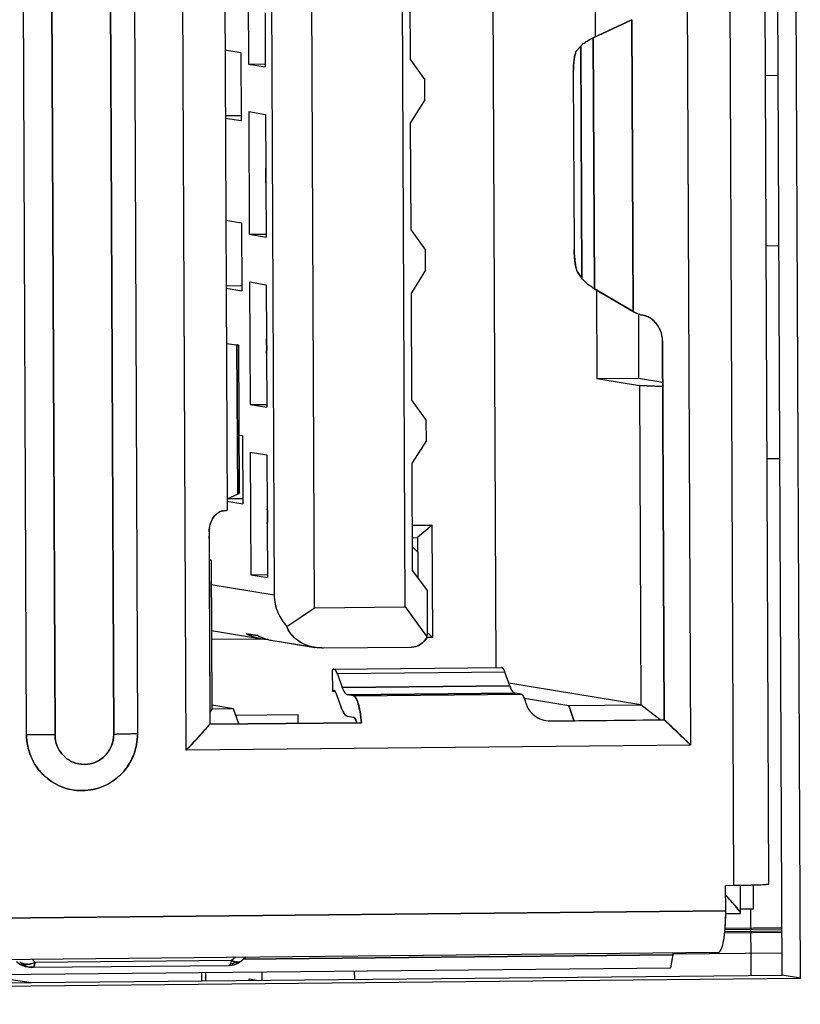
# Model space of a CAD drawing. Header units: millimetres. Extents: x 0 to 1750, y -1720 to 477.
# Tile 41 of 256: x 344 to 353, y -956 to -945. Entities that reach past the tile are written whole.
import ezdxf

# ---------------------------------------------------------------- set-up
doc = ezdxf.new("R2010")
doc.units = ezdxf.units.MM
doc.header["$LTSCALE"] = 92.51
for name, color, linetype in [('101305744_DXF_CONTINUOUS_LINE', 7, 'CONTINUOUS'), ('_101305744_1DXF_CONTINUOUS_LINE', 7, 'CONTINUOUS'), ('CAP0402_M_1_DXF_CONTINUOUS_LINE', 7, 'CONTINUOUS'), ('DE-11-072043DXF_CONTINUOUS_LINE', 7, 'CONTINUOUS'), ('DE-19-009523DXF_CONTINUOUS_LINE', 7, 'CONTINUOUS'), ('MANIFOLD_SOLDXF_CONTINUOUS_LINE', 7, 'CONTINUOUS'), ('RES0402_M_1_DXF_CONTINUOUS_LINE', 7, 'CONTINUOUS'), ('SOT457_M_1_1DXF_CONTINUOUS_LINE', 7, 'CONTINUOUS')]:
    doc.layers.add(name, color=color, linetype=linetype)

msp = doc.modelspace()

# ---------------------------------------------------------------- linework, layer by layer
at = {"layer": '101305744_DXF_CONTINUOUS_LINE'}
for p, q in [((352.508, -954.827), (352.435, -938.135)), ((352.919, -954.81), (352.845, -938.118)), ((346.076, -953.242), (346.018, -939.848)), ((351.94, -939.789), (351.999, -953.183)), ((344.204, -953.06), (344.147, -940.067)), ((344.481, -940.068), (344.538, -953.062)), ((345.227, -953.055), (345.17, -940.061)), ((345.45, -940.054), (345.507, -953.047)), ((349.661, -940.631), (349.712, -952.27)), ((347.582, -951.569), (347.538, -941.474)), ((348.649, -951.559), (348.605, -941.464)), ((347.067, -941.601), (347.11, -951.416)), ((346.522, -942.427), (346.557, -950.423)), ((346.803, -943.745), (346.809, -945.185)), ((348.709, -945.137), (348.703, -943.872)), ((350.875, -943.88), (350.88, -944.866)), ((347.004, -944.586), (347.006, -945.217)), ((351.308, -944.665), (350.857, -944.876)), ((351.323, -948.092), (351.308, -944.665)), ((350.71, -944.974), (350.663, -945.026)), ((350.722, -947.699), (350.71, -944.974)), ((350.857, -944.876), (350.87, -947.824)), ((346.533, -945.02), (346.719, -945.05)), ((346.719, -945.05), (346.723, -945.85)), ((346.809, -945.185), (347.006, -945.183)), ((346.809, -945.185), (347.006, -945.217)), ((348.709, -945.137), (348.879, -945.371)), ((350.622, -945.312), (350.631, -947.332)), ((352.877, -945.32), (353.026, -945.318)), ((348.88, -945.606), (348.879, -945.371)), ((348.88, -945.606), (348.712, -945.871)), ((346.812, -945.744), (347.009, -945.777)), ((346.812, -945.744), (346.818, -947.184)), ((347.009, -945.777), (347.012, -946.407)), ((346.723, -945.792), (346.536, -945.793)), ((346.537, -945.819), (346.723, -945.85)), ((348.718, -947.136), (348.712, -945.871)), ((347.012, -946.585), (347.015, -947.216)), ((346.542, -947.019), (346.728, -947.049)), ((346.728, -947.049), (346.732, -947.849)), ((348.718, -947.136), (348.887, -947.37)), ((346.818, -947.184), (347.015, -947.182)), ((346.818, -947.184), (347.015, -947.216)), ((348.888, -947.605), (348.887, -947.37)), ((352.886, -947.319), (353.034, -947.317)), ((348.888, -947.605), (348.721, -947.87)), ((350.674, -947.631), (350.722, -947.699)), ((346.821, -947.744), (347.018, -947.776)), ((346.821, -947.744), (346.827, -949.183)), ((346.731, -947.791), (346.545, -947.792)), ((346.545, -947.818), (346.732, -947.849)), ((347.018, -947.776), (347.02, -948.406)), ((350.87, -947.824), (351.323, -948.092)), ((350.893, -947.838), (350.897, -948.878)), ((348.726, -949.135), (348.721, -947.87)), ((351.386, -948.122), (351.389, -948.873)), ((351.688, -952.884), (351.669, -948.434)), ((346.548, -948.465), (346.674, -948.482)), ((346.682, -950.236), (346.674, -948.482)), ((346.693, -948.487), (346.693, -948.487)), ((346.702, -950.217), (346.694, -948.488)), ((347.021, -948.584), (347.024, -949.215)), ((350.897, -948.878), (351.389, -948.873)), ((350.897, -948.878), (351.398, -948.96)), ((351.389, -948.873), (351.671, -948.919)), ((351.398, -948.96), (351.671, -948.97)), ((351.398, -948.96), (351.415, -952.708)), ((348.726, -949.135), (348.896, -949.369)), ((346.827, -949.183), (347.024, -949.181)), ((346.827, -949.183), (347.024, -949.215)), ((348.897, -949.604), (348.896, -949.369)), ((346.699, -949.541), (346.739, -949.548)), ((346.739, -949.548), (346.743, -950.348)), ((348.897, -949.604), (348.73, -949.869)), ((346.829, -949.743), (347.026, -949.775)), ((346.829, -949.743), (346.836, -951.182)), ((347.026, -949.775), (347.029, -950.406)), ((352.897, -949.818), (353.045, -949.816)), ((348.735, -951.134), (348.73, -949.869)), ((346.682, -950.236), (346.556, -950.292)), ((346.742, -950.289), (346.556, -950.291)), ((346.701, -950.222), (346.7, -950.223)), ((346.556, -950.317), (346.743, -950.348)), ((347.03, -950.583), (347.033, -951.214)), ((348.733, -950.601), (348.967, -950.598)), ((348.967, -950.598), (348.793, -950.745)), ((348.972, -951.918), (348.967, -950.598)), ((346.346, -950.688), (346.356, -952.937)), ((348.734, -950.746), (348.793, -950.745)), ((348.793, -950.745), (348.794, -950.913)), ((348.801, -950.92), (348.734, -950.853)), ((348.802, -951.226), (348.801, -950.92)), ((346.347, -951.011), (346.37, -951.009)), ((346.37, -951.009), (346.377, -952.758)), ((346.836, -951.182), (347.032, -951.18)), ((346.836, -951.182), (347.033, -951.214)), ((348.735, -951.134), (348.905, -951.368)), ((346.371, -951.296), (347.11, -951.416)), ((348.905, -951.368), (348.907, -951.886)), ((347.582, -951.569), (348.649, -951.559)), ((348.649, -951.559), (348.905, -951.913)), ((347.258, -951.789), (347.582, -951.569)), ((346.373, -951.836), (346.913, -951.924)), ((346.918, -951.895), (346.783, -951.873)), ((348.972, -951.918), (348.907, -951.86)), ((346.963, -951.938), (346.374, -951.943)), ((347.097, -951.954), (347.587, -952.034)), ((348.972, -951.918), (348.906, -951.918)), ((347.69, -952.041), (348.723, -952.031)), ((347.801, -952.292), (347.79, -952.299)), ((347.79, -952.299), (347.797, -952.547)), ((347.81, -952.289), (349.778, -952.269)), ((349.819, -952.323), (347.852, -952.343)), ((347.852, -952.343), (347.91, -952.506)), ((349.878, -952.486), (349.819, -952.323)), ((349.878, -952.486), (347.91, -952.506)), ((351.415, -952.708), (349.867, -952.455)), ((347.797, -952.547), (347.808, -952.54)), ((347.797, -952.547), (347.824, -952.547)), ((347.811, -952.539), (347.813, -952.539)), ((347.831, -952.559), (347.833, -952.566)), ((347.833, -952.566), (347.892, -952.729)), ((347.972, -952.592), (349.94, -952.573)), ((348.042, -952.604), (347.972, -952.592)), ((348.042, -952.604), (350.01, -952.584)), ((350.01, -952.584), (349.94, -952.573)), ((346.633, -952.755), (346.377, -952.714)), ((350.049, -952.631), (350.569, -952.716)), ((350.569, -952.716), (351.415, -952.708)), ((350.63, -952.894), (350.569, -952.716)), ((351.641, -952.884), (351.415, -952.708)), ((346.377, -952.758), (346.355, -952.796)), ((346.633, -952.755), (346.377, -952.758)), ((346.694, -952.933), (346.633, -952.755)), ((346.659, -952.83), (347.392, -952.823)), ((347.393, -952.926), (347.392, -952.823)), ((346.356, -952.937), (348.137, -952.919)), ((347.973, -952.842), (348.043, -952.854)), ((350.35, -952.897), (351.688, -952.884)), ((351.999, -953.183), (346.076, -953.242)), ((352.41, -954.828), (352.508, -954.827)), ((352.411, -955.128), (352.41, -954.828)), ((352.559, -954.827), (352.583, -954.826)), ((352.584, -955.154), (352.583, -954.826)), ((352.583, -954.826), (352.607, -954.826)), ((352.737, -955.103), (352.736, -954.823)), ((352.918, -954.811), (352.919, -954.81)), ((323.277, -955.417), (352.411, -955.128)), ((352.584, -955.105), (352.737, -955.103)), ((352.411, -955.16), (352.581, -955.158)), ((352.581, -955.158), (352.583, -955.157)), ((352.583, -955.157), (352.583, -955.157)), ((353.07, -955.382), (352.399, -955.389)), ((353.07, -955.365), (352.4, -955.372)), ((353.069, -955.343), (352.402, -955.35)), ((353.069, -955.326), (352.404, -955.333)), ((323.575, -955.899), (352.326, -955.613)), ((344.304, -955.732), (344.271, -955.693)), ((346.608, -955.709), (344.304, -955.732)), ((346.655, -955.67), (346.608, -955.709)), ((346.721, -955.716), (346.778, -955.668)), ((346.722, -955.715), (346.721, -955.716)), ((346.748, -955.693), (351.79, -955.643)), ((351.79, -955.643), (351.763, -955.796)), ((351.79, -955.632), (353.071, -955.619)), ((323.526, -956.077), (351.763, -955.796)), ((344.205, -955.782), (344.241, -955.788)), ((344.24, -955.784), (344.278, -955.784)), ((344.241, -955.788), (344.243, -955.788)), ((344.263, -955.79), (344.278, -955.79)), ((344.277, -955.79), (346.581, -955.767)), ((344.277, -955.79), (344.278, -955.79)), ((344.278, -955.79), (346.582, -955.768)), ((346.582, -955.768), (346.581, -955.767)), ((346.582, -955.768), (346.602, -955.766)), ((346.602, -955.766), (346.631, -955.761)), ((346.631, -955.761), (346.658, -955.753)), ((346.658, -955.753), (346.684, -955.741))]:
    msp.add_line(p, q, dxfattribs=at)
for points in [[(346.684, -955.741), (346.709, -955.726), (346.722, -955.715)], [(344.243, -955.788), (344.247, -955.788), (344.263, -955.79)]]:
    msp.add_lwpolyline(points, dxfattribs=at)
for centre, radius, start, end in [((351.011, -945.291), 0.439, 124.2964, 124.8646), ((352.273, -945.305), 1.651, 179.1656, 180.2514), ((352.298, -947.325), 1.667, 180.2524, 181.343), ((351.459, -947.863), 0.266, 239.3408, 240.3104), ((346.639, -948.733), 0.253, 81.7922, 82.0552), ((346.669, -950.195), 0.0418, 304.7323, 306.1275), ((346.505, -950.486), 0.0554, 95.1839, 98.3286), ((346.422, -949.299), 1.135, 273.9611, 274.7017), ((346.656, -950.689), 0.31, 178.0693, 179.825), ((347.06, -951.325), 0.614, 243.2529, 252.4394), ((347.066, -951.306), 0.634, 252.3942, 258.3723), ((347.187, -951.361), 0.598, 243.1978, 246.2261), ((347.198, -951.337), 0.625, 246.2589, 254.5973), ((347.066, -951.307), 0.634, 258.3742, 260.6403), ((347.066, -951.307), 0.633, 260.6406, 261.3588), ((347.065, -951.313), 0.627, 261.3541, 264.3478), ((347.064, -951.326), 0.614, 264.3485, 267.0042), ((347.669, -951.526), 0.515, 259.8914, 260.7447), ((347.683, -951.368), 0.673, 268.798, 270.572), ((347.81, -952.305), 0.0159, 89.0976, 102.9591), ((350.272, -952.344), 0.419, 199.8249, 202.4704), ((348.418, -952.539), 0.559, 199.8383, 202.1504), ((348.354, -952.565), 0.489, 202.1942, 202.5187), ((347.981, -952.8), 0.0434, 245.0162, 246.6821), ((345.107, -941.012), 12.043, 270.5678, 270.7521), ((352.359, -939.792), 15.035, 270.5677, 270.7613), ((352.404, -942.674), 12.153, 270.9597, 271.1787), ((349.652, -955.14), 2.759, 359.595, 0.2509), ((346.54, -955.541), 0.221, 295.854, 305.6887), ((346.687, -955.674), 0.054, 302.4513, 310.0808), ((352.362, -955.745), 0.581, 167.3625, 169.8536), ((344.208, -955.554), 0.201, 271.8454, 278.1917), ((344.276, -955.575), 0.215, 255.2494, 260.7209), ((344.275, -955.58), 0.211, 261.1314, 265.3565), ((344.275, -955.584), 0.206, 265.3543, 270.5112), ((343.971, -955.671), 0.338, 347.5177, 349.5944), ((346.539, -955.54), 0.222, 290.8478, 295.8584)]:
    msp.add_arc(centre, radius, start, end, dxfattribs=at)
for centre, major_axis, ratio, start_param, end_param in [((348.769, -951.889), (0.135, 0.104), 0.720744, -2.377024, -0.990361), ((348.806, -951.895), (0.01, 0.15), 0.670368, 4.632695, 4.816829)]:
    msp.add_ellipse(centre, major_axis=major_axis, ratio=ratio, start_param=start_param, end_param=end_param, dxfattribs=at)
for points, knots in [([(350.71, -944.974), (350.713, -944.97), (350.729, -944.954), (350.746, -944.941), (350.76, -944.931)], [0, 0, 0, 0, 0.225959, 1, 1, 1, 1]), ([(350.764, -944.928), (350.77, -944.924), (350.801, -944.905), (350.832, -944.888), (350.857, -944.876)], [0, 0, 0, 0, 0.225289, 1, 1, 1, 1]), ([(350.657, -945.034), (350.651, -945.045), (350.641, -945.077), (350.627, -945.159), (350.623, -945.229), (350.622, -945.281)], [0, 0, 0, 0, 0.154782, 0.384255, 1, 1, 1, 1]), ([(347.012, -946.407), (347.014, -946.452), (347.014, -946.511), (347.013, -946.57), (347.012, -946.585)], [0, 0, 0, 0, 0.752756, 1, 1, 1, 1]), ([(350.631, -947.364), (350.633, -947.416), (350.637, -947.489), (350.653, -947.575), (350.662, -947.609), (350.669, -947.622)], [0, 0, 0, 0, 0.602944, 0.835968, 1, 1, 1, 1]), ([(350.771, -947.754), (350.767, -947.749), (350.749, -947.733), (350.732, -947.714), (350.722, -947.699)], [0, 0, 0, 0, 0.268856, 1, 1, 1, 1]), ([(350.87, -947.824), (350.861, -947.819), (350.826, -947.797), (350.793, -947.773), (350.771, -947.754)], [0, 0, 0, 0, 0.272738, 1, 1, 1, 1]), ([(351.37, -948.115), (351.366, -948.114), (351.352, -948.107), (351.337, -948.1), (351.327, -948.095)], [0, 0, 0, 0, 0.268453, 1, 1, 1, 1]), ([(351.414, -948.132), (351.41, -948.13), (351.395, -948.125), (351.381, -948.12), (351.37, -948.115)], [0, 0, 0, 0, 0.26271, 1, 1, 1, 1]), ([(351.669, -948.434), (351.668, -948.356), (351.615, -948.211), (351.478, -948.135), (351.414, -948.132)], [0, 0, 0, 0, 0.548514, 1, 1, 1, 1]), ([(347.02, -948.406), (347.022, -948.451), (347.023, -948.51), (347.022, -948.57), (347.021, -948.584)], [0, 0, 0, 0, 0.752756, 1, 1, 1, 1]), ([(346.686, -948.484), (346.687, -948.485), (346.689, -948.485), (346.691, -948.486), (346.693, -948.487)], [0, 0, 0, 0, 0.314483, 1, 1, 1, 1]), ([(346.693, -948.487), (346.693, -948.487), (346.694, -948.487), (346.694, -948.488), (346.694, -948.488)], [0, 0, 0, 0, 0.585911, 1, 1, 1, 1]), ([(347.029, -950.406), (347.031, -950.45), (347.032, -950.509), (347.03, -950.569), (347.03, -950.583)], [0, 0, 0, 0, 0.752756, 1, 1, 1, 1]), ([(346.346, -950.678), (346.348, -950.618), (346.373, -950.53), (346.442, -950.455), (346.48, -950.434), (346.497, -950.431)], [0, 0, 0, 0, 0.592932, 0.830737, 1, 1, 1, 1]), ([(346.515, -950.43), (346.521, -950.429), (346.531, -950.428), (346.545, -950.427), (346.552, -950.425), (346.556, -950.424), (346.556, -950.423)], [0, 0, 0, 0, 0.424136, 0.731305, 0.922018, 1, 1, 1, 1]), ([(347.11, -951.416), (347.11, -951.488), (347.14, -951.625), (347.216, -951.74), (347.258, -951.789)], [0, 0, 0, 0, 0.525706, 1, 1, 1, 1]), ([(347.579, -952.033), (347.5, -952.019), (347.364, -951.961), (347.28, -951.843), (347.258, -951.789)], [0, 0, 0, 0, 0.578286, 1, 1, 1, 1]), ([(347.669, -952.041), (347.662, -952.041), (347.634, -952.04), (347.607, -952.037), (347.587, -952.034)], [0, 0, 0, 0, 0.257433, 1, 1, 1, 1]), ([(347.852, -952.343), (347.846, -952.329), (347.838, -952.308), (347.819, -952.289), (347.81, -952.289)], [0, 0, 0, 0, 0.640892, 1, 1, 1, 1]), ([(349.814, -952.31), (349.809, -952.299), (349.802, -952.283), (349.785, -952.27), (349.778, -952.269)], [0, 0, 0, 0, 0.624862, 1, 1, 1, 1]), ([(347.808, -952.54), (347.808, -952.54), (347.809, -952.54), (347.81, -952.539), (347.811, -952.539)], [0, 0, 0, 0, 0.515988, 1, 1, 1, 1]), ([(347.813, -952.539), (347.814, -952.539), (347.819, -952.54), (347.822, -952.544), (347.824, -952.547)], [0, 0, 0, 0, 0.203849, 1, 1, 1, 1]), ([(347.824, -952.547), (347.825, -952.548), (347.827, -952.551), (347.829, -952.556), (347.831, -952.559)], [0, 0, 0, 0, 0.21853, 1, 1, 1, 1]), ([(347.972, -952.592), (347.959, -952.59), (347.931, -952.56), (347.918, -952.528), (347.91, -952.506)], [0, 0, 0, 0, 0.367684, 1, 1, 1, 1]), ([(348.137, -952.919), (348.132, -952.876), (348.122, -952.801), (348.1, -952.702), (348.079, -952.639), (348.055, -952.606), (348.042, -952.604)], [0, 0, 0, 0, 0.381092, 0.682815, 0.888738, 1, 1, 1, 1]), ([(349.933, -952.571), (349.923, -952.567), (349.903, -952.545), (349.892, -952.52), (349.885, -952.505)], [0, 0, 0, 0, 0.395656, 1, 1, 1, 1]), ([(350.072, -952.705), (350.065, -952.675), (350.054, -952.636), (350.03, -952.596), (350.016, -952.585), (350.01, -952.584)], [0, 0, 0, 0, 0.653852, 0.861226, 1, 1, 1, 1]), ([(350.072, -952.705), (350.078, -952.728), (350.104, -952.777), (350.187, -952.862), (350.285, -952.898), (350.35, -952.897)], [0, 0, 0, 0, 0.201764, 0.453127, 1, 1, 1, 1]), ([(347.902, -952.752), (347.91, -952.772), (347.925, -952.805), (347.95, -952.833), (347.963, -952.839)], [0, 0, 0, 0, 0.602225, 1, 1, 1, 1]), ([(346.076, -953.242), (346.101, -953.216), (346.197, -953.116), (346.289, -953.014), (346.356, -952.937)], [0, 0, 0, 0, 0.259441, 1, 1, 1, 1]), ([(348.043, -952.854), (348.052, -952.855), (348.068, -952.88), (348.074, -952.903), (348.079, -952.919)], [0, 0, 0, 0, 0.340674, 1, 1, 1, 1]), ([(351.999, -953.183), (351.923, -953.106), (351.82, -953.006), (351.714, -952.908), (351.688, -952.884)], [0, 0, 0, 0, 0.752639, 1, 1, 1, 1]), ([(345.507, -953.047), (345.507, -953.134), (345.474, -953.308), (345.331, -953.529), (345.115, -953.679), (344.859, -953.733), (344.602, -953.684), (344.384, -953.538), (344.239, -953.319), (344.204, -953.146), (344.204, -953.06)], [0, 0, 0, 0, 0.126047, 0.25173, 0.376682, 0.500906, 0.624863, 0.749173, 0.874217, 1, 1, 1, 1]), ([(344.538, -953.062), (344.508, -953.062), (344.397, -953.063), (344.286, -953.062), (344.204, -953.06)], [0, 0, 0, 0, 0.266841, 1, 1, 1, 1]), ([(344.538, -953.062), (344.538, -953.107), (344.556, -953.199), (344.633, -953.314), (344.748, -953.391), (344.884, -953.417), (345.019, -953.388), (345.134, -953.309), (345.209, -953.192), (345.227, -953.1), (345.227, -953.055)], [0, 0, 0, 0, 0.12577, 0.250824, 0.375137, 0.499097, 0.623324, 0.748279, 0.873969, 1, 1, 1, 1]), ([(345.507, -953.047), (345.492, -953.048), (345.412, -953.052), (345.331, -953.054), (345.265, -953.054)], [0, 0, 0, 0, 0.184337, 1, 1, 1, 1]), ([(352.654, -954.825), (352.689, -954.824), (352.739, -954.823), (352.802, -954.821), (352.84, -954.819), (352.871, -954.817), (352.894, -954.816), (352.909, -954.813), (352.916, -954.812), (352.918, -954.811)], [0, 0, 0, 0, 0.399186, 0.567613, 0.71147, 0.828344, 0.916137, 0.973592, 1, 1, 1, 1]), ([(352.559, -955.112), (352.538, -955.085), (352.49, -955.029), (352.439, -954.975), (352.41, -954.945)], [0, 0, 0, 0, 0.446152, 1, 1, 1, 1]), ([(352.582, -955.148), (352.581, -955.146), (352.574, -955.133), (352.566, -955.121), (352.559, -955.112)], [0, 0, 0, 0, 0.178856, 1, 1, 1, 1]), ([(352.326, -955.613), (352.333, -955.613), (352.347, -955.603), (352.361, -955.575), (352.375, -955.534), (352.392, -955.453), (352.406, -955.327), (352.411, -955.218), (352.411, -955.16)], [0, 0, 0, 0, 0.039035, 0.101931, 0.194062, 0.31457, 0.62651, 1, 1, 1, 1]), ([(352.583, -955.157), (352.584, -955.157), (352.584, -955.156), (352.584, -955.155), (352.584, -955.154)], [0, 0, 0, 0, 0.45401, 1, 1, 1, 1]), ([(344.173, -955.75), (344.168, -955.749), (344.151, -955.744), (344.134, -955.736), (344.123, -955.727)], [0, 0, 0, 0, 0.260787, 1, 1, 1, 1]), ([(346.608, -955.709), (346.605, -955.724), (346.602, -955.743), (346.589, -955.767), (346.582, -955.768)], [0, 0, 0, 0, 0.681333, 1, 1, 1, 1]), ([(346.644, -955.724), (346.641, -955.723), (346.628, -955.719), (346.617, -955.714), (346.608, -955.709)], [0, 0, 0, 0, 0.237143, 1, 1, 1, 1]), ([(346.692, -955.729), (346.688, -955.729), (346.672, -955.731), (346.656, -955.728), (346.644, -955.724)], [0, 0, 0, 0, 0.226049, 1, 1, 1, 1]), ([(344.304, -955.732), (344.298, -955.735), (344.277, -955.744), (344.254, -955.75), (344.237, -955.752)], [0, 0, 0, 0, 0.257914, 1, 1, 1, 1]), ([(344.278, -955.79), (344.28, -955.79), (344.284, -955.788), (344.286, -955.785), (344.286, -955.785)], [0, 0, 0, 0, 0.69115, 1, 1, 1, 1]), ([(344.29, -955.779), (344.291, -955.777), (344.296, -955.766), (344.299, -955.754), (344.301, -955.744)], [0, 0, 0, 0, 0.197501, 1, 1, 1, 1])]:
    msp.add_open_spline(points, degree=3, knots=knots, dxfattribs=at)
for points in [[(350.663, -945.026), (350.661, -945.029), (350.659, -945.031), (350.657, -945.034)], [(350.669, -947.622), (350.67, -947.625), (350.672, -947.628), (350.674, -947.631)], [(346.675, -948.483), (346.679, -948.483), (346.682, -948.484), (346.686, -948.484)], [(346.693, -950.229), (346.69, -950.232), (346.686, -950.234), (346.682, -950.236)], [(346.7, -950.223), (346.699, -950.225), (346.696, -950.227), (346.694, -950.229)], [(346.702, -950.217), (346.702, -950.219), (346.701, -950.22), (346.701, -950.222)], [(347.807, -952.289), (347.804, -952.29), (347.802, -952.291), (347.801, -952.292)], [(349.819, -952.323), (349.818, -952.319), (349.816, -952.314), (349.814, -952.31)], [(349.94, -952.573), (349.937, -952.572), (349.935, -952.572), (349.933, -952.571)], [(347.964, -952.84), (347.967, -952.841), (347.97, -952.842), (347.973, -952.842)], [(352.584, -955.154), (352.584, -955.152), (352.583, -955.15), (352.582, -955.148)], [(344.087, -955.722), (344.118, -955.753), (344.161, -955.775), (344.205, -955.782)], [(344.123, -955.727), (344.15, -955.754), (344.185, -955.774), (344.221, -955.783)], [(346.716, -955.72), (346.708, -955.725), (346.7, -955.727), (346.692, -955.729)], [(344.214, -955.754), (344.201, -955.754), (344.187, -955.753), (344.173, -955.75)], [(344.286, -955.785), (344.288, -955.783), (344.289, -955.781), (344.29, -955.779)]]:
    msp.add_open_spline(points, degree=3, dxfattribs=at)
at = {"layer": '_101305744_1DXF_CONTINUOUS_LINE'}
for p, q in [((353.07, -955.382), (352.399, -955.389)), ((353.07, -955.365), (352.4, -955.372)), ((353.069, -955.343), (352.402, -955.35)), ((353.069, -955.326), (352.404, -955.333)), ((344.304, -955.732), (344.271, -955.693)), ((346.608, -955.709), (344.304, -955.732)), ((346.655, -955.67), (346.608, -955.709)), ((346.702, -955.73), (346.71, -955.725)), ((346.721, -955.716), (346.778, -955.668)), ((346.721, -955.716), (346.722, -955.715)), ((351.793, -955.632), (353.071, -955.619)), ((344.205, -955.782), (344.241, -955.788)), ((344.241, -955.788), (344.242, -955.788)), ((344.242, -955.788), (344.251, -955.789)), ((344.243, -955.784), (344.278, -955.784)), ((344.251, -955.789), (344.263, -955.79)), ((344.263, -955.79), (344.272, -955.79)), ((344.278, -955.79), (346.582, -955.768))]:
    msp.add_line(p, q, dxfattribs=at)
for points in [[(346.582, -955.768), (346.59, -955.767), (346.602, -955.766)], [(346.602, -955.766), (346.614, -955.765), (346.626, -955.762)], [(346.626, -955.762), (346.637, -955.76), (346.649, -955.756)], [(346.649, -955.756), (346.66, -955.752), (346.671, -955.747), (346.682, -955.742)], [(346.682, -955.742), (346.692, -955.736), (346.702, -955.73)]]:
    msp.add_lwpolyline(points, dxfattribs=at)
for centre, radius, start, end in [((346.687, -955.674), 0.0542, 301.9816, 302.5667), ((346.687, -955.675), 0.0534, 302.5563, 310.1058), ((344.276, -955.577), 0.214, 258.2902, 260.7289), ((344.275, -955.578), 0.212, 260.9937, 261.443), ((344.275, -955.579), 0.212, 261.4423, 263.0262), ((346.578, -955.561), 0.206, 272.638, 273.7769), ((346.578, -955.56), 0.207, 273.7765, 274.502), ((346.539, -955.54), 0.222, 291.8719, 297.7488)]:
    msp.add_arc(centre, radius, start, end, dxfattribs=at)
for points, knots in [([(344.087, -955.722), (344.103, -955.737), (344.14, -955.764), (344.183, -955.778), (344.205, -955.782)], [0, 0, 0, 0, 0.500609, 1, 1, 1, 1]), ([(344.123, -955.727), (344.138, -955.742), (344.172, -955.767), (344.212, -955.782), (344.232, -955.786)], [0, 0, 0, 0, 0.50058, 1, 1, 1, 1]), ([(344.123, -955.727), (344.134, -955.736), (344.16, -955.749), (344.205, -955.756), (344.255, -955.751), (344.288, -955.739), (344.304, -955.732)], [0, 0, 0, 0, 0.218416, 0.456099, 0.717359, 1, 1, 1, 1]), ([(346.608, -955.709), (346.606, -955.718), (346.603, -955.732), (346.598, -955.749), (346.593, -955.758), (346.589, -955.764), (346.585, -955.767), (346.582, -955.768)], [0, 0, 0, 0, 0.382238, 0.674303, 0.786026, 0.875586, 1, 1, 1, 1]), ([(346.608, -955.709), (346.612, -955.712), (346.629, -955.72), (346.648, -955.726), (346.661, -955.728)], [0, 0, 0, 0, 0.271795, 1, 1, 1, 1]), ([(346.661, -955.728), (346.671, -955.73), (346.69, -955.731), (346.708, -955.725), (346.715, -955.72)], [0, 0, 0, 0, 0.538299, 1, 1, 1, 1]), ([(344.304, -955.732), (344.302, -955.74), (344.299, -955.755), (344.294, -955.772), (344.289, -955.781), (344.285, -955.787), (344.28, -955.79), (344.278, -955.79)], [0, 0, 0, 0, 0.382273, 0.674345, 0.78606, 0.875608, 1, 1, 1, 1])]:
    msp.add_open_spline(points, degree=3, knots=knots, dxfattribs=at)
at = {"layer": 'CAP0402_M_1_DXF_CONTINUOUS_LINE'}
msp.add_line((346.257, -955.851), (346.257, -955.949), dxfattribs=at)
at = {"layer": 'DE-11-072043DXF_CONTINUOUS_LINE'}
for p, q in [((353.072, -955.882), (352.989, -937.027)), ((353.287, -955.917), (353.204, -937.026)), ((322.295, -956.187), (353.072, -955.882)), ((322.296, -956.224), (353.287, -955.917)), ((353.287, -955.917), (353.072, -955.882))]:
    msp.add_line(p, q, dxfattribs=at)
at = {"layer": 'DE-19-009523DXF_CONTINUOUS_LINE'}
for p, q in [((352.702, -955.104), (352.705, -955.885)), ((352.702, -955.106), (352.705, -955.883))]:
    msp.add_line(p, q, dxfattribs=at)
at = {"layer": 'MANIFOLD_SOLDXF_CONTINUOUS_LINE'}
for p, q in [((352.508, -954.827), (352.435, -938.135)), ((352.919, -954.81), (352.845, -938.118)), ((346.076, -953.242), (346.018, -939.848)), ((351.94, -939.789), (351.999, -953.183)), ((344.204, -953.06), (344.147, -940.067)), ((344.538, -953.062), (344.481, -940.067)), ((345.17, -940.061), (345.227, -953.055)), ((345.45, -940.054), (345.507, -953.047)), ((349.661, -940.631), (349.712, -952.27)), ((347.582, -951.569), (347.538, -941.474)), ((348.649, -951.559), (348.605, -941.464)), ((347.067, -941.601), (347.11, -951.416)), ((346.522, -942.427), (346.557, -950.423)), ((346.803, -943.745), (346.809, -945.185)), ((348.709, -945.137), (348.703, -943.872)), ((350.875, -943.88), (350.88, -944.866)), ((347.004, -944.586), (347.006, -945.217)), ((350.857, -944.876), (351.308, -944.665)), ((351.308, -944.665), (351.323, -948.092)), ((350.663, -945.026), (350.71, -944.974)), ((350.71, -944.974), (350.722, -947.699)), ((350.76, -944.931), (350.761, -944.93)), ((350.76, -944.931), (350.761, -944.93)), ((350.87, -947.824), (350.857, -944.876)), ((346.533, -945.02), (346.719, -945.05)), ((346.719, -945.05), (346.723, -945.85)), ((346.809, -945.185), (347.006, -945.183)), ((346.809, -945.185), (347.006, -945.217)), ((348.709, -945.137), (348.879, -945.371)), ((350.622, -945.312), (350.631, -947.332)), ((352.877, -945.32), (353.026, -945.318)), ((348.88, -945.606), (348.879, -945.371)), ((348.88, -945.606), (348.712, -945.871)), ((346.812, -945.744), (347.009, -945.777)), ((346.812, -945.744), (346.818, -947.184)), ((347.009, -945.777), (347.012, -946.407)), ((346.723, -945.792), (346.536, -945.793)), ((346.537, -945.819), (346.723, -945.85)), ((348.718, -947.136), (348.712, -945.871)), ((347.012, -946.409), (347.012, -946.407)), ((347.012, -946.585), (347.012, -946.584)), ((347.012, -946.585), (347.015, -947.216)), ((346.542, -947.019), (346.728, -947.049)), ((346.728, -947.049), (346.732, -947.849)), ((348.718, -947.136), (348.887, -947.37)), ((346.818, -947.184), (347.015, -947.182)), ((346.818, -947.184), (347.015, -947.216)), ((348.888, -947.605), (348.887, -947.37)), ((352.886, -947.319), (353.034, -947.317)), ((348.888, -947.605), (348.721, -947.87)), ((350.722, -947.699), (350.674, -947.631)), ((346.821, -947.744), (347.018, -947.776)), ((346.821, -947.744), (346.827, -949.183)), ((346.731, -947.791), (346.545, -947.792)), ((346.545, -947.818), (346.732, -947.849)), ((347.018, -947.776), (347.02, -948.406)), ((351.323, -948.092), (350.87, -947.824)), ((350.893, -947.838), (350.897, -948.878)), ((348.726, -949.135), (348.721, -947.87)), ((351.37, -948.115), (351.369, -948.115)), ((351.37, -948.115), (351.369, -948.115)), ((351.386, -948.122), (351.389, -948.873)), ((347.02, -948.408), (347.02, -948.406)), ((351.669, -948.434), (351.688, -952.884)), ((346.548, -948.465), (346.674, -948.482)), ((346.674, -948.482), (346.682, -950.236)), ((346.693, -948.487), (346.693, -948.487)), ((346.702, -950.217), (346.694, -948.488)), ((347.021, -948.584), (347.021, -948.583)), ((347.021, -948.584), (347.024, -949.215)), ((350.897, -948.878), (351.389, -948.873)), ((350.897, -948.878), (351.398, -948.96)), ((351.389, -948.873), (351.671, -948.919)), ((351.671, -948.97), (351.398, -948.96)), ((351.398, -948.96), (351.415, -952.708)), ((348.726, -949.135), (348.896, -949.369)), ((346.827, -949.183), (347.024, -949.181)), ((346.827, -949.183), (347.024, -949.215)), ((348.897, -949.604), (348.896, -949.369)), ((346.699, -949.541), (346.739, -949.548)), ((346.739, -949.548), (346.743, -950.348)), ((348.897, -949.604), (348.73, -949.869)), ((346.829, -949.743), (347.026, -949.775)), ((346.829, -949.743), (346.836, -951.182)), ((347.026, -949.775), (347.029, -950.406)), ((352.897, -949.818), (353.045, -949.816)), ((348.735, -951.134), (348.73, -949.869)), ((346.682, -950.236), (346.556, -950.292)), ((346.742, -950.289), (346.558, -950.291)), ((346.701, -950.222), (346.7, -950.223)), ((346.556, -950.317), (346.743, -950.348)), ((347.029, -950.407), (347.029, -950.406)), ((347.03, -950.583), (347.03, -950.582)), ((347.03, -950.583), (347.033, -951.214)), ((348.733, -950.601), (348.967, -950.598)), ((348.967, -950.598), (348.793, -950.745)), ((348.972, -951.918), (348.967, -950.598)), ((346.346, -950.696), (346.346, -950.705)), ((346.346, -950.705), (346.346, -950.723)), ((346.346, -950.755), (346.346, -950.76)), ((348.734, -950.746), (348.793, -950.745)), ((348.793, -950.745), (348.794, -950.913)), ((346.347, -950.833), (346.347, -950.907)), ((348.734, -950.853), (348.801, -950.92)), ((346.347, -950.907), (346.347, -950.976)), ((346.347, -950.976), (346.348, -951.146)), ((348.802, -951.226), (348.801, -950.92)), ((346.37, -951.009), (346.347, -951.011)), ((346.37, -951.009), (346.377, -952.758)), ((346.348, -951.146), (346.348, -951.218)), ((346.348, -951.218), (346.355, -952.683)), ((346.836, -951.182), (347.032, -951.18)), ((346.836, -951.182), (347.033, -951.214)), ((348.735, -951.134), (348.905, -951.368)), ((346.371, -951.296), (347.11, -951.416)), ((348.905, -951.368), (348.907, -951.886)), ((347.582, -951.569), (348.649, -951.559)), ((348.649, -951.559), (348.905, -951.913)), ((347.258, -951.789), (347.582, -951.569)), ((346.373, -951.836), (346.913, -951.924)), ((346.783, -951.873), (346.918, -951.895)), ((348.972, -951.918), (348.907, -951.86)), ((346.963, -951.938), (346.374, -951.943)), ((347.097, -951.954), (347.584, -952.033)), ((348.972, -951.918), (348.906, -951.918)), ((347.69, -952.041), (348.723, -952.031)), ((347.801, -952.292), (347.79, -952.299)), ((347.79, -952.299), (347.797, -952.547)), ((347.81, -952.289), (349.778, -952.269)), ((349.819, -952.323), (347.852, -952.343)), ((347.852, -952.343), (347.91, -952.506)), ((349.814, -952.31), (349.814, -952.31)), ((349.814, -952.31), (349.814, -952.31)), ((349.819, -952.323), (349.814, -952.31)), ((349.878, -952.486), (349.819, -952.323)), ((347.91, -952.506), (349.878, -952.486)), ((351.415, -952.708), (349.867, -952.455)), ((349.884, -952.502), (349.878, -952.486)), ((347.797, -952.547), (347.808, -952.54)), ((347.797, -952.547), (347.824, -952.547)), ((347.833, -952.566), (347.831, -952.559)), ((347.833, -952.566), (347.892, -952.729)), ((349.94, -952.573), (347.972, -952.592)), ((348.042, -952.604), (347.972, -952.592)), ((348.042, -952.604), (350.01, -952.584)), ((350.01, -952.584), (349.94, -952.573)), ((346.355, -952.683), (346.355, -952.744)), ((346.355, -952.683), (346.355, -952.744)), ((346.633, -952.755), (346.377, -952.714)), ((350.049, -952.632), (350.569, -952.716)), ((350.569, -952.716), (351.415, -952.708)), ((350.569, -952.716), (350.63, -952.894)), ((351.641, -952.884), (351.415, -952.708)), ((346.355, -952.744), (346.356, -952.937)), ((346.377, -952.758), (346.355, -952.796)), ((346.633, -952.755), (346.377, -952.758)), ((346.694, -952.933), (346.633, -952.755)), ((346.659, -952.83), (347.392, -952.823)), ((347.393, -952.926), (347.392, -952.823)), ((348.137, -952.919), (346.356, -952.937)), ((347.973, -952.842), (348.043, -952.854)), ((345.246, -953.055), (345.227, -953.055)), ((351.999, -953.183), (346.076, -953.242)), ((352.41, -954.828), (352.508, -954.827)), ((352.411, -955.128), (352.41, -954.828)), ((352.584, -955.154), (352.583, -954.826)), ((352.583, -954.826), (352.6, -954.826)), ((352.6, -954.826), (352.622, -954.826)), ((352.622, -954.826), (352.704, -954.824)), ((352.737, -955.103), (352.736, -954.823)), ((352.918, -954.811), (352.919, -954.81)), ((352.411, -955.128), (323.277, -955.417)), ((352.584, -955.105), (352.737, -955.103)), ((352.411, -955.16), (352.581, -955.158)), ((352.581, -955.158), (352.582, -955.158)), ((352.582, -955.158), (352.583, -955.157)), ((323.575, -955.899), (352.326, -955.613)), ((351.79, -955.643), (346.748, -955.693)), ((351.79, -955.643), (351.763, -955.796)), ((323.526, -956.077), (351.763, -955.796))]:
    msp.add_line(p, q, dxfattribs=at)
for centre, radius, start, end in [((351.012, -945.292), 0.44, 124.301, 124.7183), ((352.282, -945.305), 1.66, 179.1723, 180.2527), ((352.306, -947.325), 1.675, 180.2511, 181.3362), ((351.459, -947.864), 0.266, 239.3413, 240.3137), ((351.567, -947.643), 0.511, 247.1021, 247.2534), ((351.405, -948.318), 0.187, 86.6471, 87.0894), ((351.357, -948.435), 0.311, 0.2009, 0.5577), ((346.638, -948.743), 0.264, 81.7925, 82.0232), ((346.67, -948.555), 0.0726, 76.9275, 77.3675), ((346.67, -950.195), 0.0417, 304.7389, 306.1426), ((346.505, -950.482), 0.0517, 94.8335, 98.635), ((346.413, -949.177), 1.257, 273.9881, 274.643), ((346.693, -950.69), 0.347, 169.9143, 172.3198), ((346.685, -950.689), 0.339, 172.2988, 178.1305), ((346.671, -950.689), 0.325, 178.1529, 179.9604), ((344.66, -950.744), 1.686, 0.325, 0.6973), ((341.946, -950.756), 4.401, 0.0189, 0.289), ((366.82, -950.707), 20.474, 180.1491, 180.3532), ((347.064, -951.319), 0.621, 243.1926, 250.0229), ((347.063, -951.321), 0.619, 250.0274, 252.309), ((347.063, -951.32), 0.62, 252.3137, 260.7238), ((347.198, -951.341), 0.621, 243.1914, 246.1084), ((347.198, -951.341), 0.622, 246.1082, 246.3944), ((347.198, -951.341), 0.621, 246.3972, 254.3821), ((347.063, -951.32), 0.62, 260.7343, 267.0035), ((347.197, -951.342), 0.62, 254.3914, 260.728), ((347.683, -951.398), 0.643, 268.7156, 270.5725), ((347.814, -952.313), 0.025, 121.4461, 122.1534), ((347.811, -952.306), 0.0175, 104.0431, 105.0352), ((347.598, -952.434), 0.269, 19.8096, 22.1998), ((349.529, -952.429), 0.309, 19.8825, 20.0138), ((347.732, -952.601), 0.108, 23.0167, 23.3747), ((350.24, -952.358), 0.384, 202.1044, 202.437), ((349.946, -952.54), 0.0335, 245.4489, 247.1061), ((348.368, -952.56), 0.504, 202.1124, 202.4283), ((347.981, -952.799), 0.0439, 245.4635, 247.106), ((352.36, -939.859), 14.969, 270.5674, 270.8531), ((349.632, -955.14), 2.779, 359.6011, 0.2513), ((352.062, -955.491), 0.625, 37.2842, 37.7692), ((352.581, -955.152), 0.00591, 270.6459, 275.1504), ((352.578, -955.155), 0.00635, 358.7188, 0.257)]:
    msp.add_arc(centre, radius, start, end, dxfattribs=at)
msp.add_ellipse((348.806, -951.895), major_axis=(0.01, 0.15), ratio=0.670368, start_param=4.684172, end_param=4.816829, dxfattribs=at)
for points, knots in [([(350.71, -944.974), (350.713, -944.97), (350.729, -944.954), (350.746, -944.941), (350.76, -944.931)], [0, 0, 0, 0, 0.225951, 1, 1, 1, 1]), ([(350.764, -944.928), (350.77, -944.924), (350.801, -944.905), (350.832, -944.888), (350.857, -944.876)], [0, 0, 0, 0, 0.225293, 1, 1, 1, 1]), ([(350.622, -945.281), (350.623, -945.253), (350.625, -945.202), (350.632, -945.132), (350.64, -945.082), (350.649, -945.051), (350.654, -945.039), (350.657, -945.034)], [0, 0, 0, 0, 0.326743, 0.615658, 0.845059, 0.932392, 1, 1, 1, 1]), ([(350.657, -945.034), (350.658, -945.033), (350.659, -945.031), (350.661, -945.028), (350.663, -945.026)], [0, 0, 0, 0, 0.275884, 1, 1, 1, 1]), ([(347.012, -946.584), (347.013, -946.57), (347.014, -946.511), (347.014, -946.453), (347.012, -946.409)], [0, 0, 0, 0, 0.247274, 1, 1, 1, 1]), ([(350.669, -947.622), (350.666, -947.616), (350.661, -947.603), (350.651, -947.569), (350.642, -947.517), (350.635, -947.444), (350.632, -947.391), (350.631, -947.364)], [0, 0, 0, 0, 0.072759, 0.164117, 0.397104, 0.682949, 1, 1, 1, 1]), ([(350.674, -947.631), (350.674, -947.631), (350.672, -947.628), (350.67, -947.624), (350.669, -947.622)], [0, 0, 0, 0, 0.227331, 1, 1, 1, 1]), ([(350.771, -947.754), (350.767, -947.749), (350.749, -947.733), (350.732, -947.714), (350.722, -947.699)], [0, 0, 0, 0, 0.268847, 1, 1, 1, 1]), ([(350.87, -947.824), (350.861, -947.819), (350.826, -947.797), (350.793, -947.773), (350.771, -947.754)], [0, 0, 0, 0, 0.272741, 1, 1, 1, 1]), ([(351.368, -948.114), (351.364, -948.113), (351.35, -948.107), (351.337, -948.1), (351.327, -948.095)], [0, 0, 0, 0, 0.267786, 1, 1, 1, 1]), ([(351.414, -948.132), (351.41, -948.13), (351.395, -948.125), (351.381, -948.12), (351.37, -948.115)], [0, 0, 0, 0, 0.262698, 1, 1, 1, 1]), ([(351.669, -948.432), (351.668, -948.393), (351.657, -948.333), (351.621, -948.263), (351.586, -948.218), (351.546, -948.18), (351.503, -948.154), (351.459, -948.138), (351.43, -948.133), (351.416, -948.132)], [0, 0, 0, 0, 0.276179, 0.413091, 0.546822, 0.675111, 0.794618, 0.903168, 1, 1, 1, 1]), ([(347.021, -948.583), (347.022, -948.569), (347.023, -948.51), (347.022, -948.452), (347.02, -948.408)], [0, 0, 0, 0, 0.247274, 1, 1, 1, 1]), ([(346.675, -948.483), (346.676, -948.483), (346.68, -948.483), (346.683, -948.484), (346.686, -948.484)], [0, 0, 0, 0, 0.286551, 1, 1, 1, 1]), ([(346.686, -948.485), (346.687, -948.485), (346.689, -948.485), (346.691, -948.486), (346.693, -948.487)], [0, 0, 0, 0, 0.312778, 1, 1, 1, 1]), ([(346.693, -948.487), (346.693, -948.487), (346.694, -948.487), (346.694, -948.488), (346.694, -948.488)], [0, 0, 0, 0, 0.323437, 1, 1, 1, 1]), ([(346.693, -950.229), (346.693, -950.23), (346.689, -950.232), (346.685, -950.234), (346.682, -950.236)], [0, 0, 0, 0, 0.220592, 1, 1, 1, 1]), ([(346.7, -950.223), (346.7, -950.223), (346.698, -950.226), (346.696, -950.227), (346.694, -950.229)], [0, 0, 0, 0, 0.21839, 1, 1, 1, 1]), ([(347.03, -950.582), (347.03, -950.568), (347.032, -950.509), (347.031, -950.451), (347.029, -950.407)], [0, 0, 0, 0, 0.247274, 1, 1, 1, 1]), ([(346.352, -950.629), (346.356, -950.603), (346.371, -950.553), (346.403, -950.499), (346.433, -950.466), (346.455, -950.449), (346.477, -950.437), (346.491, -950.432), (346.497, -950.431)], [0, 0, 0, 0, 0.312578, 0.596696, 0.720662, 0.829499, 0.92231, 1, 1, 1, 1]), ([(346.515, -950.43), (346.521, -950.429), (346.532, -950.428), (346.544, -950.427), (346.552, -950.425), (346.556, -950.424), (346.557, -950.423), (346.557, -950.423)], [0, 0, 0, 0, 0.426766, 0.735275, 0.924168, 0.974644, 1, 1, 1, 1]), ([(346.346, -950.688), (346.346, -950.689), (346.347, -950.69), (346.346, -950.691), (346.346, -950.691)], [0, 0, 0, 0, 0.495843, 1, 1, 1, 1]), ([(347.11, -951.416), (347.11, -951.453), (347.118, -951.525), (347.16, -951.655), (347.216, -951.74), (347.258, -951.789)], [0, 0, 0, 0, 0.268072, 0.526574, 1, 1, 1, 1]), ([(347.587, -952.034), (347.542, -952.026), (347.461, -952.003), (347.363, -951.94), (347.298, -951.868), (347.269, -951.815), (347.258, -951.789)], [0, 0, 0, 0, 0.321847, 0.580334, 0.800353, 1, 1, 1, 1]), ([(348.905, -951.913), (348.891, -951.941), (348.842, -951.999), (348.767, -952.031), (348.723, -952.031)], [0, 0, 0, 0, 0.413008, 1, 1, 1, 1]), ([(347.669, -952.041), (347.662, -952.041), (347.634, -952.04), (347.607, -952.037), (347.587, -952.034)], [0, 0, 0, 0, 0.257674, 1, 1, 1, 1]), ([(347.81, -952.289), (347.814, -952.289), (347.821, -952.291), (347.831, -952.3), (347.84, -952.315), (347.845, -952.326), (347.848, -952.333)], [0, 0, 0, 0, 0.16411, 0.372869, 0.648864, 1, 1, 1, 1]), ([(349.814, -952.31), (349.811, -952.304), (349.806, -952.293), (349.797, -952.28), (349.788, -952.272), (349.781, -952.269), (349.778, -952.269)], [0, 0, 0, 0, 0.348057, 0.622825, 0.832679, 1, 1, 1, 1]), ([(347.813, -952.539), (347.812, -952.539), (347.81, -952.539), (347.808, -952.54), (347.808, -952.54)], [0, 0, 0, 0, 0.731327, 1, 1, 1, 1]), ([(347.824, -952.547), (347.823, -952.546), (347.821, -952.542), (347.816, -952.539), (347.813, -952.539)], [0, 0, 0, 0, 0.317585, 1, 1, 1, 1]), ([(347.831, -952.559), (347.83, -952.558), (347.828, -952.553), (347.826, -952.55), (347.824, -952.547)], [0, 0, 0, 0, 0.280941, 1, 1, 1, 1]), ([(347.91, -952.506), (347.915, -952.518), (347.924, -952.54), (347.941, -952.571), (347.959, -952.59), (347.972, -952.592)], [0, 0, 0, 0, 0.353549, 0.634227, 1, 1, 1, 1]), ([(348.042, -952.604), (348.047, -952.605), (348.059, -952.612), (348.072, -952.631), (348.085, -952.659), (348.098, -952.695), (348.109, -952.741), (348.124, -952.816), (348.132, -952.876), (348.137, -952.919)], [0, 0, 0, 0, 0.047067, 0.113331, 0.203719, 0.319025, 0.458373, 0.619989, 1, 1, 1, 1]), ([(349.932, -952.57), (349.922, -952.566), (349.903, -952.544), (349.891, -952.52), (349.885, -952.505)], [0, 0, 0, 0, 0.396184, 1, 1, 1, 1]), ([(350.072, -952.705), (350.068, -952.688), (350.06, -952.658), (350.047, -952.625), (350.035, -952.605), (350.026, -952.592), (350.016, -952.585), (350.01, -952.584)], [0, 0, 0, 0, 0.369497, 0.657008, 0.769792, 0.862861, 1, 1, 1, 1]), ([(350.072, -952.705), (350.075, -952.715), (350.084, -952.738), (350.111, -952.785), (350.165, -952.839), (350.251, -952.886), (350.317, -952.897), (350.35, -952.897)], [0, 0, 0, 0, 0.093358, 0.200887, 0.450249, 0.723812, 1, 1, 1, 1]), ([(347.9, -952.75), (347.9, -952.748), (347.897, -952.741), (347.894, -952.734), (347.892, -952.729)], [0, 0, 0, 0, 0.242342, 1, 1, 1, 1]), ([(347.963, -952.839), (347.957, -952.837), (347.946, -952.828), (347.923, -952.8), (347.91, -952.773), (347.902, -952.753)], [0, 0, 0, 0, 0.176833, 0.398082, 1, 1, 1, 1]), ([(346.076, -953.242), (346.126, -953.191), (346.221, -953.091), (346.312, -952.988), (346.356, -952.937)], [0, 0, 0, 0, 0.514269, 1, 1, 1, 1]), ([(348.079, -952.919), (348.076, -952.91), (348.072, -952.894), (348.063, -952.874), (348.055, -952.86), (348.047, -952.854), (348.043, -952.854)], [0, 0, 0, 0, 0.368024, 0.654747, 0.860603, 1, 1, 1, 1]), ([(350.35, -952.897), (350.462, -952.896), (350.685, -952.894), (351.131, -952.889), (351.465, -952.886), (351.688, -952.884)], [0, 0, 0, 0, 0.249994, 0.500001, 1, 1, 1, 1]), ([(351.999, -953.183), (351.974, -953.157), (351.872, -953.056), (351.767, -952.957), (351.688, -952.884)], [0, 0, 0, 0, 0.250283, 1, 1, 1, 1]), ([(344.204, -953.06), (344.204, -953.103), (344.213, -953.19), (344.251, -953.314), (344.312, -953.429), (344.394, -953.529), (344.493, -953.611), (344.644, -953.692), (344.859, -953.733), (345.072, -953.687), (345.222, -953.604), (345.321, -953.52), (345.402, -953.418), (345.462, -953.303), (345.499, -953.177), (345.507, -953.091), (345.507, -953.047)], [0, 0, 0, 0, 0.063029, 0.125919, 0.188627, 0.251132, 0.313443, 0.375601, 0.499111, 0.622885, 0.685333, 0.747984, 0.810828, 0.873823, 0.936904, 1, 1, 1, 1]), ([(344.538, -953.062), (344.479, -953.062), (344.368, -953.063), (344.256, -953.062), (344.204, -953.06)], [0, 0, 0, 0, 0.531231, 1, 1, 1, 1]), ([(345.227, -953.055), (345.227, -953.101), (345.209, -953.193), (345.133, -953.31), (345.019, -953.389), (344.884, -953.417), (344.748, -953.391), (344.633, -953.314), (344.556, -953.199), (344.538, -953.107), (344.538, -953.062)], [0, 0, 0, 0, 0.126039, 0.251737, 0.376683, 0.500905, 0.62486, 0.749164, 0.874224, 1, 1, 1, 1]), ([(345.507, -953.047), (345.471, -953.05), (345.384, -953.052), (345.297, -953.054), (345.246, -953.055)], [0, 0, 0, 0, 0.418098, 1, 1, 1, 1]), ([(352.704, -954.824), (352.72, -954.823), (352.748, -954.823), (352.789, -954.821), (352.825, -954.82), (352.855, -954.818), (352.88, -954.816), (352.897, -954.815), (352.907, -954.814), (352.912, -954.813), (352.916, -954.812), (352.918, -954.811), (352.918, -954.811)], [0, 0, 0, 0, 0.211638, 0.402724, 0.570723, 0.713411, 0.828908, 0.91572, 0.948023, 0.972811, 0.990077, 1, 1, 1, 1]), ([(352.556, -955.108), (352.536, -955.082), (352.488, -955.027), (352.438, -954.974), (352.41, -954.945)], [0, 0, 0, 0, 0.448851, 1, 1, 1, 1]), ([(352.583, -955.149), (352.581, -955.144), (352.573, -955.131), (352.565, -955.12), (352.559, -955.113)], [0, 0, 0, 0, 0.400196, 1, 1, 1, 1]), ([(352.584, -955.154), (352.584, -955.154), (352.584, -955.152), (352.583, -955.151), (352.583, -955.149)], [0, 0, 0, 0, 0.203278, 1, 1, 1, 1]), ([(352.326, -955.613), (352.329, -955.613), (352.336, -955.611), (352.344, -955.604), (352.352, -955.593), (352.359, -955.578), (352.366, -955.56), (352.376, -955.528), (352.387, -955.479), (352.397, -955.411), (352.404, -955.334), (352.409, -955.249), (352.411, -955.19), (352.411, -955.16)], [0, 0, 0, 0, 0.017959, 0.039817, 0.067794, 0.102829, 0.145215, 0.19492, 0.315262, 0.460773, 0.627031, 0.808734, 1, 1, 1, 1]), ([(351.79, -955.643), (351.791, -955.641), (351.792, -955.633), (351.794, -955.625), (351.795, -955.619)], [0, 0, 0, 0, 0.259413, 1, 1, 1, 1])]:
    msp.add_open_spline(points, degree=3, knots=knots, dxfattribs=at)
for points in [[(346.702, -950.217), (346.702, -950.219), (346.701, -950.22), (346.701, -950.222)], [(346.346, -950.691), (346.346, -950.693), (346.346, -950.694), (346.346, -950.696)], [(347.801, -952.292), (347.803, -952.291), (347.804, -952.29), (347.806, -952.289)], [(349.94, -952.573), (349.937, -952.572), (349.935, -952.572), (349.933, -952.571)], [(347.973, -952.842), (347.97, -952.842), (347.967, -952.841), (347.964, -952.84)]]:
    msp.add_open_spline(points, degree=3, dxfattribs=at)
at = {"layer": 'RES0402_M_1_DXF_CONTINUOUS_LINE'}
msp.add_line((344.022, -955.931), (344.258, -955.969), dxfattribs=at)
at = {"layer": 'SOT457_M_1_1DXF_CONTINUOUS_LINE'}
for p, q in [((346.97, -955.942), (346.969, -955.844)), ((348.051, -955.833), (348.052, -955.931)), ((346.306, -955.851), (346.306, -955.949)), ((346.815, -955.924), (346.927, -955.943)), ((346.815, -955.944), (346.815, -955.924))]:
    msp.add_line(p, q, dxfattribs=at)

doc.saveas('drawing.dxf')
